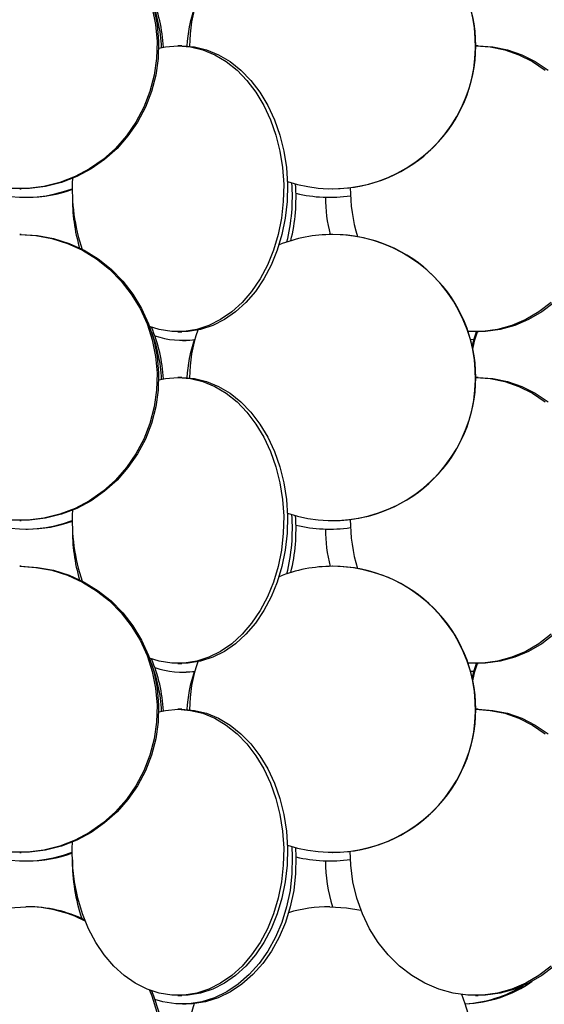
# Model space of a CAD drawing. Header units: millimetres. Extents: x 689 to 2936, y 194 to 2979.
# Tile 8 of 44: x 1026 to 1118, y 1337 to 1509. Entities that reach past the tile are written whole.
import ezdxf

# ---------------------------------------------------------------- set-up
doc = ezdxf.new("R2010")
doc.units = ezdxf.units.MM

msp = doc.modelspace()

# ---------------------------------------------------------------- linework, layer by layer
at = {"color": 7, "linetype": 'Continuous', "lineweight": 25}
for p, q in [((1054.43, 1504.49), (1053.76, 1504.49)), ((1106.21, 1504.49), (1105.78, 1504.49)), ((1026.11, 1479.49), (1026.39, 1479.49)), ((1080.77, 1479.49), (1080.82, 1479.49)), ((1027.15, 1477.99), (1027.46, 1477.99)), ((1026.39, 1471.49), (1026.11, 1471.49)), ((1080.82, 1471.49), (1080.77, 1471.49)), ((1053.76, 1454.49), (1054.43, 1454.49)), ((1105.73, 1454.49), (1106.21, 1454.49)), ((1054.53, 1452.99), (1055.17, 1452.99)), ((1105.5, 1453.16), (1104.9, 1453.09)), ((1105.49, 1453.12), (1104.91, 1453.06)), ((1054.43, 1446.49), (1053.76, 1446.49)), ((1106.21, 1446.49), (1105.78, 1446.49)), ((1026.11, 1421.49), (1026.39, 1421.49)), ((1027.15, 1419.99), (1027.46, 1419.99)), ((1080.77, 1421.49), (1080.82, 1421.49)), ((1026.39, 1413.49), (1026.11, 1413.49)), ((1080.82, 1413.49), (1080.77, 1413.49)), ((1053.76, 1396.49), (1054.43, 1396.49)), ((1105.73, 1396.49), (1106.21, 1396.49)), ((1054.53, 1394.99), (1055.17, 1394.99)), ((1105.5, 1395.16), (1104.9, 1395.09)), ((1105.49, 1395.12), (1104.91, 1395.06)), ((1054.43, 1388.49), (1053.76, 1388.49)), ((1106.21, 1388.49), (1105.78, 1388.49)), ((1026.11, 1363.49), (1026.39, 1363.49)), ((1080.77, 1363.49), (1080.82, 1363.49)), ((1027.15, 1361.99), (1027.46, 1361.99)), ((1027.46, 1353.99), (1027.15, 1353.99)), ((1053.76, 1338.49), (1054.43, 1338.49)), ((1105.73, 1338.49), (1106.21, 1338.49)), ((1054.53, 1336.99), (1055.17, 1336.99))]:
    msp.add_line(p, q, dxfattribs=at)
at = {"color": 7, "linetype": 'Continuous', "lineweight": 25, "flags": 128}
for points in [[(1049.26, 1511.08), (1049.85, 1508.18), (1050.1, 1505.23), (1050.01, 1502.27), (1049.6, 1499.34), (1048.85, 1496.48), (1047.78, 1493.74), (1046.4, 1491.14), (1044.75, 1488.74), (1042.83, 1486.55), (1040.67, 1484.62), (1038.31, 1482.96), (1035.78, 1481.61), (1033.12, 1480.58), (1030.35, 1479.88), (1027.53, 1479.53), (1024.68, 1479.53), (1021.86, 1479.88), (1019.1, 1480.58), (1016.43, 1481.61), (1013.9, 1482.96), (1011.85, 1484.38)], [(1049.54, 1511.08), (1050.13, 1508.18), (1050.38, 1505.23), (1050.29, 1502.27), (1049.87, 1499.34), (1049.12, 1496.48), (1048.06, 1493.74), (1046.68, 1491.14), (1045.02, 1488.74), (1043.11, 1486.55), (1040.95, 1484.62), (1038.59, 1482.96), (1036.06, 1481.61), (1033.4, 1480.58), (1030.63, 1479.88), (1027.81, 1479.53), (1026.39, 1479.49)], [(1053.76, 1504.49), (1055.94, 1504.31), (1058.1, 1503.79), (1060.19, 1502.92), (1062.2, 1501.73), (1064.08, 1500.22), (1065.82, 1498.43), (1067.39, 1496.36), (1068.77, 1494.06), (1069.94, 1491.56), (1070.88, 1488.88), (1071.58, 1486.08), (1072.03, 1483.18), (1072.23, 1480.23), (1072.16, 1477.27), (1071.84, 1474.34), (1071.26, 1471.48), (1070.44, 1468.74), (1069.38, 1466.14), (1068.11, 1463.74), (1066.63, 1461.55), (1064.97, 1459.62), (1063.15, 1457.96), (1061.21, 1456.61), (1059.16, 1455.58), (1057.03, 1454.88), (1054.85, 1454.53), (1052.67, 1454.53), (1050.49, 1454.88), (1048.76, 1455.42)], [(1050.39, 1504.07), (1051.57, 1504.31), (1053.76, 1504.49)], [(1054.43, 1504.49), (1056.62, 1504.31), (1058.77, 1503.79), (1060.87, 1502.92), (1062.87, 1501.73), (1064.75, 1500.22), (1066.49, 1498.43), (1068.06, 1496.36), (1069.44, 1494.06), (1070.61, 1491.56), (1071.55, 1488.88), (1072.25, 1486.08), (1072.7, 1483.18), (1072.9, 1480.23), (1072.83, 1477.27), (1072.51, 1474.34), (1071.93, 1471.48), (1071.11, 1468.74), (1070.05, 1466.14), (1068.78, 1463.74), (1067.3, 1461.55), (1065.64, 1459.62), (1063.83, 1457.96), (1061.88, 1456.61), (1059.83, 1455.58), (1057.7, 1454.88), (1055.53, 1454.53), (1054.43, 1454.49)], [(1105.73, 1504.49), (1108.31, 1504.31), (1110.86, 1503.79), (1113.34, 1502.92), (1115.71, 1501.73), (1117.94, 1500.22)], [(1106.21, 1504.49), (1108.8, 1504.31), (1111.35, 1503.79), (1113.82, 1502.92), (1116.19, 1501.73), (1118.42, 1500.22)], [(1026.11, 1471.49), (1028.94, 1471.31), (1031.74, 1470.79), (1034.46, 1469.92), (1037.07, 1468.73), (1039.52, 1467.22), (1041.78, 1465.43), (1043.82, 1463.36), (1045.61, 1461.06), (1047.13, 1458.56), (1048.35, 1455.88), (1049.26, 1453.08), (1049.85, 1450.18), (1050.1, 1447.23), (1050.01, 1444.27), (1049.6, 1441.34), (1048.85, 1438.48), (1047.78, 1435.74), (1046.4, 1433.14), (1044.75, 1430.74), (1042.83, 1428.55), (1040.67, 1426.62), (1038.31, 1424.96), (1035.78, 1423.61), (1033.12, 1422.58), (1030.35, 1421.88), (1027.53, 1421.53), (1024.68, 1421.53)], [(1026.39, 1471.49), (1029.22, 1471.31), (1032.02, 1470.79), (1034.74, 1469.92), (1037.35, 1468.73), (1039.8, 1467.22), (1042.06, 1465.43), (1044.1, 1463.36), (1045.89, 1461.06), (1047.41, 1458.56), (1048.63, 1455.88), (1049.54, 1453.08), (1050.13, 1450.18), (1050.38, 1447.23), (1050.29, 1444.27), (1049.87, 1441.34), (1049.12, 1438.48), (1048.06, 1435.74), (1046.68, 1433.14), (1045.02, 1430.74), (1043.11, 1428.55), (1040.95, 1426.62), (1038.59, 1424.96), (1036.06, 1423.61), (1033.4, 1422.58), (1030.63, 1421.88), (1027.81, 1421.53), (1026.39, 1421.49)], [(1118.99, 1459.62), (1116.84, 1457.96), (1114.54, 1456.61), (1112.11, 1455.58), (1109.59, 1454.88), (1107.02, 1454.53), (1104.46, 1454.53)], [(1119.48, 1459.62), (1117.33, 1457.96), (1115.02, 1456.61), (1112.6, 1455.58), (1110.08, 1454.88), (1107.51, 1454.53), (1106.21, 1454.49)], [(1105.19, 1451.9), (1105.48, 1453.08), (1105.9, 1454.49)], [(1105.29, 1451.47), (1105.66, 1453.08), (1106.09, 1454.49)], [(1056.61, 1453.06), (1056.31, 1453.03), (1055.17, 1452.99)], [(1053.76, 1446.49), (1055.94, 1446.31), (1058.1, 1445.79), (1060.19, 1444.92), (1062.2, 1443.73), (1064.08, 1442.22), (1065.82, 1440.43), (1067.39, 1438.36), (1068.77, 1436.06), (1069.94, 1433.56), (1070.88, 1430.88), (1071.58, 1428.08), (1072.03, 1425.18), (1072.23, 1422.23), (1072.16, 1419.27), (1071.84, 1416.34), (1071.26, 1413.48), (1070.44, 1410.74), (1069.38, 1408.14), (1068.11, 1405.74), (1066.63, 1403.55), (1064.97, 1401.62), (1063.15, 1399.96), (1061.21, 1398.61), (1059.16, 1397.58), (1057.03, 1396.88), (1054.85, 1396.53), (1052.67, 1396.53), (1050.49, 1396.88), (1048.76, 1397.42)], [(1050.39, 1446.07), (1051.57, 1446.31), (1053.76, 1446.49)], [(1054.43, 1446.49), (1056.62, 1446.31), (1058.77, 1445.79), (1060.87, 1444.92), (1062.87, 1443.73), (1064.75, 1442.22), (1066.49, 1440.43), (1068.06, 1438.36), (1069.44, 1436.06), (1070.61, 1433.56), (1071.55, 1430.88), (1072.25, 1428.08), (1072.7, 1425.18), (1072.9, 1422.23), (1072.83, 1419.27), (1072.51, 1416.34), (1071.93, 1413.48), (1071.11, 1410.74), (1070.05, 1408.14), (1068.78, 1405.74), (1067.3, 1403.55), (1065.64, 1401.62), (1063.83, 1399.96), (1061.88, 1398.61), (1059.83, 1397.58), (1057.7, 1396.88), (1055.53, 1396.53), (1054.43, 1396.49)], [(1105.73, 1446.49), (1108.31, 1446.31), (1110.86, 1445.79), (1113.34, 1444.92), (1115.71, 1443.73), (1117.94, 1442.22)], [(1106.21, 1446.49), (1108.8, 1446.31), (1111.35, 1445.79), (1113.82, 1444.92), (1116.19, 1443.73), (1118.42, 1442.22)], [(1026.11, 1413.49), (1028.94, 1413.31), (1031.74, 1412.79), (1034.46, 1411.92), (1037.07, 1410.73), (1039.52, 1409.22), (1041.78, 1407.43), (1043.82, 1405.36), (1045.61, 1403.06), (1047.13, 1400.56), (1048.35, 1397.88), (1049.26, 1395.08), (1049.85, 1392.18), (1050.1, 1389.23), (1050.01, 1386.27), (1049.6, 1383.34), (1048.85, 1380.48), (1047.78, 1377.74), (1046.4, 1375.14), (1044.75, 1372.74), (1042.83, 1370.55), (1040.67, 1368.62), (1038.31, 1366.96), (1035.78, 1365.61), (1033.12, 1364.58), (1030.35, 1363.88), (1027.53, 1363.53), (1024.68, 1363.53)], [(1026.39, 1413.49), (1029.22, 1413.31), (1032.02, 1412.79), (1034.74, 1411.92), (1037.35, 1410.73), (1039.8, 1409.22), (1042.06, 1407.43), (1044.1, 1405.36), (1045.89, 1403.06), (1047.41, 1400.56), (1048.63, 1397.88), (1049.54, 1395.08), (1050.13, 1392.18), (1050.38, 1389.23), (1050.29, 1386.27), (1049.87, 1383.34), (1049.12, 1380.48), (1048.06, 1377.74), (1046.68, 1375.14), (1045.02, 1372.74), (1043.11, 1370.55), (1040.95, 1368.62), (1038.59, 1366.96), (1036.06, 1365.61), (1033.4, 1364.58), (1030.63, 1363.88), (1027.81, 1363.53), (1026.39, 1363.49)], [(1118.99, 1401.62), (1116.84, 1399.96), (1114.54, 1398.61), (1112.11, 1397.58), (1109.59, 1396.88), (1107.02, 1396.53), (1104.46, 1396.53)], [(1119.48, 1401.62), (1117.33, 1399.96), (1115.02, 1398.61), (1112.6, 1397.58), (1110.08, 1396.88), (1107.51, 1396.53), (1106.21, 1396.49)], [(1105.19, 1393.9), (1105.48, 1395.08), (1105.9, 1396.49)], [(1105.29, 1393.47), (1105.66, 1395.08), (1106.09, 1396.49)], [(1056.61, 1395.06), (1056.31, 1395.03), (1055.17, 1394.99)], [(1053.76, 1388.49), (1055.94, 1388.31), (1058.1, 1387.79), (1060.19, 1386.92), (1062.2, 1385.73), (1064.08, 1384.22), (1065.82, 1382.43), (1067.39, 1380.36), (1068.77, 1378.06), (1069.94, 1375.56), (1070.88, 1372.88), (1071.58, 1370.08), (1072.03, 1367.18), (1072.23, 1364.23), (1072.16, 1361.27), (1071.84, 1358.34), (1071.26, 1355.48), (1070.44, 1352.74), (1069.38, 1350.14), (1068.11, 1347.74), (1066.63, 1345.55), (1064.97, 1343.62), (1063.15, 1341.96), (1061.21, 1340.61), (1059.16, 1339.58), (1057.03, 1338.88), (1054.85, 1338.53), (1052.67, 1338.53), (1050.49, 1338.88), (1048.36, 1339.58), (1046.31, 1340.61), (1044.37, 1341.96), (1042.55, 1343.62), (1040.89, 1345.55), (1039.41, 1347.74), (1038.14, 1350.14), (1037.08, 1352.74), (1036.26, 1355.48), (1035.68, 1358.34), (1035.36, 1361.27), (1035.29, 1364.23), (1035.33, 1365.29)], [(1050.39, 1388.07), (1051.57, 1388.31), (1053.76, 1388.49)], [(1054.43, 1388.49), (1056.62, 1388.31), (1058.77, 1387.79), (1060.87, 1386.92), (1062.87, 1385.73), (1064.75, 1384.22), (1066.49, 1382.43), (1068.06, 1380.36), (1069.44, 1378.06), (1070.61, 1375.56), (1071.55, 1372.88), (1072.25, 1370.08), (1072.7, 1367.18), (1072.9, 1364.23), (1072.83, 1361.27), (1072.51, 1358.34), (1071.93, 1355.48), (1071.11, 1352.74), (1070.05, 1350.14), (1068.78, 1347.74), (1067.3, 1345.55), (1065.64, 1343.62), (1063.83, 1341.96), (1061.88, 1340.61), (1059.83, 1339.58), (1057.7, 1338.88), (1055.53, 1338.53), (1054.43, 1338.49)], [(1105.73, 1388.49), (1108.31, 1388.31), (1110.86, 1387.79), (1113.34, 1386.92), (1115.71, 1385.73), (1117.94, 1384.22)], [(1106.21, 1388.49), (1108.8, 1388.31), (1111.35, 1387.79), (1113.82, 1386.92), (1116.19, 1385.73), (1118.42, 1384.22)], [(1073.65, 1364.52), (1073.74, 1362.73), (1073.67, 1359.77), (1073.34, 1356.84), (1072.74, 1353.98), (1071.88, 1351.24), (1070.78, 1348.64), (1069.46, 1346.24), (1067.92, 1344.05), (1066.19, 1342.12), (1064.3, 1340.46), (1062.28, 1339.11), (1060.14, 1338.08), (1057.93, 1337.38), (1055.67, 1337.03), (1053.39, 1337.03), (1051.13, 1337.38), (1049.72, 1337.79)], [(1074.3, 1364.34), (1074.38, 1362.73), (1074.31, 1359.77), (1073.98, 1356.84), (1073.38, 1353.98), (1072.52, 1351.24), (1071.42, 1348.64), (1070.09, 1346.24), (1068.56, 1344.05), (1066.83, 1342.12), (1064.94, 1340.46), (1062.92, 1339.11), (1060.78, 1338.08), (1058.57, 1337.38), (1056.31, 1337.03), (1055.17, 1336.99)], [(1118.99, 1343.62), (1116.84, 1341.96), (1114.54, 1340.61), (1112.11, 1339.58), (1109.59, 1338.88), (1107.02, 1338.53), (1104.43, 1338.53), (1101.86, 1338.88), (1099.34, 1339.58), (1096.91, 1340.61), (1094.61, 1341.96), (1092.46, 1343.62), (1090.5, 1345.55), (1088.75, 1347.74), (1087.24, 1350.14), (1085.99, 1352.74), (1085.02, 1355.48), (1084.33, 1358.34), (1083.95, 1361.27), (1083.87, 1363.68)], [(1003.42, 1327.4), (1003.38, 1329.73), (1003.63, 1332.68), (1004.21, 1335.58), (1005.12, 1338.38), (1006.33, 1341.06), (1007.83, 1343.56), (1009.61, 1345.86), (1011.63, 1347.93), (1013.87, 1349.72), (1016.29, 1351.23), (1018.87, 1352.42), (1021.57, 1353.29), (1024.34, 1353.81), (1027.15, 1353.99)], [(1080.27, 1353.99), (1083.23, 1353.81), (1085.73, 1353.38)], [(1119.48, 1343.62), (1117.33, 1341.96), (1115.02, 1340.61), (1112.6, 1339.58), (1110.08, 1338.88), (1107.51, 1338.53), (1106.21, 1338.49)], [(1049.12, 1339.29), (1049.49, 1338.38), (1050.4, 1335.58), (1050.98, 1332.68), (1051.23, 1329.73), (1051.14, 1326.77), (1050.73, 1323.84), (1049.98, 1320.98), (1048.92, 1318.24), (1047.56, 1315.64), (1045.92, 1313.24), (1044.02, 1311.05), (1041.89, 1309.12), (1039.55, 1307.46), (1037.04, 1306.11), (1034.4, 1305.08), (1031.67, 1304.38), (1028.87, 1304.03), (1027.46, 1303.99)], [(1048.76, 1339.42), (1049.18, 1338.38), (1050.09, 1335.58)]]:
    msp.add_lwpolyline(points, dxfattribs=at)
at = {"color": 7, "linetype": 'Continuous', "lineweight": 25}
for centre, radius, start, end in [((1080.75, 1504.49), 25, 251.6555, 89.9629), ((1080.79, 1504.49), 25, 270.0571, 89.9429), ((1025.2, 1503.02), 26.04, 2.7048, 23.2281), ((1024.87, 1503.02), 26.05, 2.5742, 21.8957), ((1080.83, 1504.49), 25.03, 160.6732, 180.1568), ((1080.27, 1502.99), 25, 161.1671, 176.6254), ((1027.14, 1500.91), 22.91, 228.3172, 290.8198), ((1068.18, 1479.46), 32.9, 176.8125, 198.731), ((1041.61, 1477.99), 32.14, 345.9367, 4.5288), ((1042.24, 1477.99), 32.15, 346.3544, 4.1979), ((1027.45, 1500.73), 22.74, 270.0264, 290.3073), ((1080.27, 1502.99), 25, 256.3766, 278.3302), ((1112.07, 1479.46), 28.2, 179.5615, 197.216), ((1067, 1477.93), 31.69, 179.5103, 196.1224), ((1106.33, 1477.98), 26.79, 179.9663, 194.0316), ((1080.77, 1446.55), 24.94, 90.0011, 111.9999), ((1080.75, 1446.49), 25, 251.6555, 89.9629), ((1080.79, 1446.49), 25, 270.0571, 89.9429), ((1024.87, 1445.02), 26.05, 2.5742, 21.8957), ((1025.2, 1445.02), 26.04, 2.7048, 23.2281), ((1080.83, 1446.49), 25.03, 160.6732, 180.1568), ((1054.53, 1467.94), 14.95, 251.2216, 278.3525), ((1080.27, 1444.99), 25, 161.1671, 176.6254), ((1027.14, 1442.91), 22.91, 228.3172, 290.8198), ((1068.18, 1421.46), 32.9, 176.8125, 198.731), ((1041.61, 1419.99), 32.14, 345.9367, 4.5288), ((1042.24, 1419.99), 32.15, 346.3544, 4.1979), ((1112.07, 1421.46), 28.2, 179.5615, 197.216), ((1027.45, 1442.73), 22.74, 270.0264, 290.3073), ((1067, 1419.93), 31.69, 179.5103, 196.1224), ((1080.27, 1444.99), 25, 256.3766, 278.3302), ((1106.33, 1419.98), 26.79, 179.9663, 194.0316), ((1080.77, 1388.55), 24.94, 90.0011, 111.9999), ((1080.75, 1388.49), 25, 251.6555, 89.9629), ((1080.79, 1388.49), 25, 270.0571, 89.9429), ((1024.87, 1387.02), 26.05, 2.5742, 21.8957), ((1025.2, 1387.02), 26.04, 2.7048, 23.2281), ((1080.83, 1388.49), 25.03, 160.6732, 180.1568), ((1054.53, 1409.94), 14.95, 251.2216, 278.3525), ((1080.27, 1386.99), 25, 161.1671, 176.6254), ((1027.14, 1384.91), 22.91, 228.3172, 290.8198), ((1027.45, 1384.73), 22.74, 270.0264, 290.3073), ((1066.84, 1361.92), 31.53, 179.484, 198.5019), ((1080.27, 1386.99), 25, 256.3766, 278.3302), ((1106.29, 1361.98), 26.75, 179.9599, 197.3768), ((1027.13, 1331.16), 22.83, 62.7975, 89.9404), ((1027.44, 1331.17), 22.82, 63.8735, 89.944), ((1080.27, 1328.99), 25, 90, 106.7046), ((1103.04, 1359.08), 22.1, 272.3573, 304.8596), ((1102.7, 1358.95), 21.96, 273.2423, 301.229), ((1080.27, 1328.99), 25, 256.3766, 22.7065), ((1080.27, 1328.99), 25, 161.1671, 180.0008)]:
    msp.add_arc(centre, radius, start, end, dxfattribs=at)

doc.saveas('drawing.dxf')
